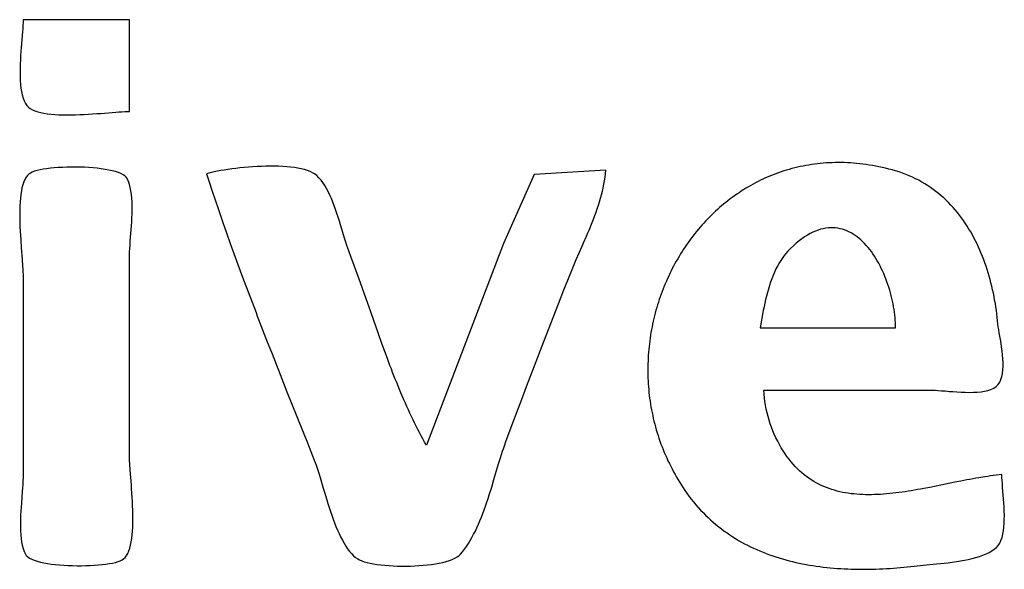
# Model space of a CAD drawing. Header units: inches. Extents: x 0 to 16, y 0 to 10.
# Tile 22 of 37: x 13.9642 to 14.08, y 1.308 to 1.3726. Entities that reach past the tile are written whole.
import ezdxf

# ---------------------------------------------------------------- set-up
doc = ezdxf.new("R2010")
doc.units = ezdxf.units.IN
doc.header["$LTSCALE"] = 0.935
doc.header["$MEASUREMENT"] = 0
doc.layers.get('0').update_dxf_attribs({"linetype": 'CONTINUOUS'})

msp = doc.modelspace()

# ---------------------------------------------------------------- linework, layer by layer
at = {"color": 2, "linetype": 'Continuous'}
for p, q in [((13.96458, 1.37225), (13.96457, 1.3719)), ((13.96459, 1.37256), (13.96458, 1.37225)), ((13.97709, 1.37256), (13.96459, 1.37256)), ((13.97709, 1.36178), (13.97709, 1.37256)), ((13.96451, 1.37112), (13.96436, 1.36931)), ((13.96454, 1.37152), (13.96451, 1.37112)), ((13.96457, 1.3719), (13.96454, 1.37152)), ((13.96433, 1.36883), (13.96429, 1.36834)), ((13.96436, 1.36931), (13.96433, 1.36883)), ((13.96424, 1.36734), (13.96423, 1.36685)), ((13.96426, 1.36784), (13.96424, 1.36734)), ((13.96429, 1.36834), (13.96426, 1.36784)), ((13.96423, 1.36685), (13.96422, 1.36636)), ((13.96422, 1.36636), (13.96423, 1.36588)), ((13.96423, 1.36588), (13.96424, 1.36541)), ((13.96424, 1.36541), (13.96427, 1.36496)), ((13.96427, 1.36496), (13.96432, 1.36452)), ((13.96432, 1.36452), (13.96439, 1.36411)), ((13.96439, 1.36411), (13.96447, 1.36372)), ((13.96447, 1.36372), (13.96458, 1.36336)), ((13.96458, 1.36336), (13.9647, 1.36303)), ((13.9647, 1.36303), (13.96485, 1.36273)), ((13.96485, 1.36273), (13.96503, 1.36247)), ((13.96503, 1.36247), (13.96521, 1.36229)), ((13.96521, 1.36229), (13.96542, 1.36212)), ((13.96542, 1.36212), (13.96568, 1.36198)), ((13.96568, 1.36198), (13.96597, 1.36185)), ((13.96597, 1.36185), (13.9663, 1.36174)), ((13.9663, 1.36174), (13.96665, 1.36165)), ((13.96665, 1.36165), (13.96703, 1.36157)), ((13.96703, 1.36157), (13.96744, 1.36151)), ((13.96744, 1.36151), (13.96787, 1.36146)), ((13.97275, 1.36149), (13.97324, 1.36153)), ((13.97324, 1.36153), (13.97372, 1.36156)), ((13.97372, 1.36156), (13.97547, 1.3617)), ((13.97547, 1.3617), (13.97585, 1.36173)), ((13.97585, 1.36173), (13.97621, 1.36175)), ((13.97621, 1.36175), (13.97653, 1.36177)), ((13.97653, 1.36177), (13.97683, 1.36178)), ((13.97683, 1.36178), (13.97709, 1.36178)), ((13.96787, 1.36146), (13.96831, 1.36142)), ((13.96831, 1.36142), (13.96878, 1.3614)), ((13.96878, 1.3614), (13.96925, 1.36138)), ((13.96925, 1.36138), (13.96974, 1.36138)), ((13.96974, 1.36138), (13.97024, 1.36138)), ((13.97024, 1.36138), (13.97074, 1.36139)), ((13.97074, 1.36139), (13.97125, 1.36141)), ((13.97125, 1.36141), (13.97175, 1.36143)), ((13.97175, 1.36143), (13.97225, 1.36146)), ((13.97225, 1.36146), (13.97275, 1.36149)), ((14.05901, 1.35573), (14.05866, 1.3557)), ((14.05936, 1.35575), (14.05901, 1.35573)), ((14.05971, 1.35576), (14.05936, 1.35575)), ((14.06007, 1.35577), (14.05971, 1.35576)), ((14.06042, 1.35578), (14.06007, 1.35577)), ((14.06078, 1.35577), (14.06042, 1.35578)), ((14.06114, 1.35577), (14.06078, 1.35577)), ((14.0615, 1.35575), (14.06114, 1.35577)), ((14.06186, 1.35573), (14.0615, 1.35575)), ((14.06223, 1.35571), (14.06186, 1.35573)), ((13.96566, 1.35466), (13.96545, 1.35455)), ((13.96593, 1.35475), (13.96566, 1.35466)), ((13.96623, 1.35484), (13.96593, 1.35475)), ((13.96657, 1.35492), (13.96623, 1.35484)), ((13.96695, 1.35499), (13.96657, 1.35492)), ((13.96735, 1.35505), (13.96695, 1.35499)), ((13.96779, 1.3551), (13.96735, 1.35505)), ((13.96824, 1.35515), (13.96779, 1.3551)), ((13.96872, 1.35519), (13.96824, 1.35515)), ((13.96921, 1.35521), (13.96872, 1.35519)), ((13.96972, 1.35523), (13.96921, 1.35521)), ((13.97023, 1.35524), (13.96972, 1.35523)), ((13.97075, 1.35524), (13.97023, 1.35524)), ((13.97127, 1.35524), (13.97075, 1.35524)), ((13.97179, 1.35522), (13.97127, 1.35524)), ((13.9723, 1.35519), (13.97179, 1.35522)), ((13.97281, 1.35515), (13.9723, 1.35519)), ((13.9733, 1.35511), (13.97281, 1.35515)), ((13.97377, 1.35505), (13.9733, 1.35511)), ((13.97423, 1.35498), (13.97377, 1.35505)), ((13.97466, 1.3549), (13.97423, 1.35498)), ((13.97506, 1.35481), (13.97466, 1.3549)), ((13.97544, 1.35471), (13.97506, 1.35481)), ((13.97578, 1.3546), (13.97544, 1.35471)), ((13.97608, 1.35448), (13.97578, 1.3546)), ((13.98672, 1.35461), (13.98641, 1.35453)), ((13.98706, 1.35468), (13.98672, 1.35461)), ((13.98743, 1.35476), (13.98706, 1.35468)), ((13.98782, 1.35483), (13.98743, 1.35476)), ((13.98823, 1.3549), (13.98782, 1.35483)), ((13.98867, 1.35497), (13.98823, 1.3549)), ((13.98912, 1.35503), (13.98867, 1.35497)), ((13.98959, 1.35509), (13.98912, 1.35503)), ((13.99007, 1.35514), (13.98959, 1.35509)), ((13.99056, 1.35519), (13.99007, 1.35514)), ((13.99107, 1.35524), (13.99056, 1.35519)), ((13.99157, 1.35528), (13.99107, 1.35524)), ((13.99209, 1.35531), (13.99157, 1.35528)), ((13.9926, 1.35533), (13.99209, 1.35531)), ((13.99311, 1.35535), (13.9926, 1.35533)), ((13.99362, 1.35535), (13.99311, 1.35535)), ((13.99413, 1.35535), (13.99362, 1.35535)), ((13.99462, 1.35534), (13.99413, 1.35535)), ((13.99511, 1.35532), (13.99462, 1.35534)), ((13.99558, 1.35529), (13.99511, 1.35532)), ((13.99604, 1.35525), (13.99558, 1.35529)), ((13.99648, 1.35519), (13.99604, 1.35525)), ((13.99689, 1.35513), (13.99648, 1.35519)), ((13.99729, 1.35505), (13.99689, 1.35513)), ((13.99766, 1.35496), (13.99729, 1.35505)), ((13.99801, 1.35485), (13.99766, 1.35496)), ((13.99832, 1.35473), (13.99801, 1.35485)), ((13.99861, 1.35459), (13.99832, 1.35473)), ((13.99885, 1.35444), (13.99861, 1.35459)), ((14.03312, 1.35489), (14.02468, 1.35438)), ((14.03308, 1.35447), (14.03312, 1.35489)), ((14.0534, 1.35458), (14.05309, 1.35446)), ((14.05371, 1.35468), (14.0534, 1.35458)), ((14.05403, 1.35479), (14.05371, 1.35468)), ((14.05434, 1.35489), (14.05403, 1.35479)), ((14.05466, 1.35498), (14.05434, 1.35489)), ((14.05498, 1.35507), (14.05466, 1.35498)), ((14.05531, 1.35515), (14.05498, 1.35507)), ((14.05563, 1.35523), (14.05531, 1.35515)), ((14.05596, 1.3553), (14.05563, 1.35523)), ((14.05629, 1.35537), (14.05596, 1.3553)), ((14.05662, 1.35543), (14.05629, 1.35537)), ((14.05696, 1.35549), (14.05662, 1.35543)), ((14.0573, 1.35554), (14.05696, 1.35549)), ((14.05763, 1.35559), (14.0573, 1.35554)), ((14.05798, 1.35563), (14.05763, 1.35559)), ((14.05832, 1.35567), (14.05798, 1.35563)), ((14.05866, 1.3557), (14.05832, 1.35567)), ((14.06259, 1.35567), (14.06223, 1.35571)), ((14.06296, 1.35564), (14.06259, 1.35567)), ((14.06333, 1.35559), (14.06296, 1.35564)), ((14.06371, 1.35554), (14.06333, 1.35559)), ((14.06408, 1.35549), (14.06371, 1.35554)), ((14.06446, 1.35543), (14.06408, 1.35549)), ((14.06483, 1.35536), (14.06446, 1.35543)), ((14.06521, 1.35528), (14.06483, 1.35536)), ((14.06559, 1.3552), (14.06521, 1.35528)), ((14.06598, 1.35511), (14.06559, 1.3552)), ((14.06636, 1.35502), (14.06598, 1.35511)), ((14.06675, 1.35492), (14.06636, 1.35502)), ((14.06717, 1.3548), (14.06675, 1.35492)), ((14.06758, 1.35467), (14.06717, 1.3548)), ((14.06799, 1.35453), (14.06758, 1.35467)), ((13.96465, 1.3535), (13.96455, 1.35318)), ((13.96478, 1.35379), (13.96465, 1.3535)), ((13.96493, 1.35405), (13.96478, 1.35379)), ((13.96509, 1.35427), (13.96493, 1.35405)), ((13.96528, 1.35444), (13.96509, 1.35427)), ((13.96545, 1.35455), (13.96528, 1.35444)), ((13.97634, 1.35435), (13.97608, 1.35448)), ((13.97655, 1.35421), (13.97634, 1.35435)), ((13.97671, 1.35405), (13.97655, 1.35421)), ((13.97683, 1.35389), (13.97671, 1.35405)), ((13.97697, 1.35356), (13.97683, 1.35389)), ((13.97709, 1.35321), (13.97697, 1.35356)), ((13.98641, 1.35453), (13.98614, 1.35446)), ((13.98614, 1.35446), (13.98641, 1.35364)), ((13.98641, 1.35364), (13.98681, 1.35241)), ((13.99912, 1.35424), (13.99885, 1.35444)), ((13.99937, 1.354), (13.99912, 1.35424)), ((13.99961, 1.35372), (13.99937, 1.354)), ((13.99984, 1.35342), (13.99961, 1.35372)), ((14.00006, 1.35309), (13.99984, 1.35342)), ((14.02468, 1.35438), (14.02105, 1.34627)), ((14.03288, 1.35323), (14.03296, 1.35364)), ((14.03296, 1.35364), (14.03303, 1.35406)), ((14.03303, 1.35406), (14.03308, 1.35447)), ((14.05071, 1.3534), (14.05042, 1.35325)), ((14.051, 1.35355), (14.05071, 1.3534)), ((14.05129, 1.35369), (14.051, 1.35355)), ((14.05158, 1.35383), (14.05129, 1.35369)), ((14.05188, 1.35397), (14.05158, 1.35383)), ((14.05218, 1.3541), (14.05188, 1.35397)), ((14.05248, 1.35422), (14.05218, 1.3541)), ((14.05279, 1.35435), (14.05248, 1.35422)), ((14.05309, 1.35446), (14.05279, 1.35435)), ((14.06839, 1.35438), (14.06799, 1.35453)), ((14.06878, 1.35422), (14.06839, 1.35438)), ((14.06916, 1.35405), (14.06878, 1.35422)), ((14.06953, 1.35387), (14.06916, 1.35405)), ((14.06989, 1.35369), (14.06953, 1.35387)), ((14.07025, 1.35349), (14.06989, 1.35369)), ((14.0706, 1.35328), (14.07025, 1.35349)), ((13.96438, 1.35244), (13.96431, 1.35203)), ((13.96445, 1.35282), (13.96438, 1.35244)), ((13.96455, 1.35318), (13.96445, 1.35282)), ((13.97718, 1.35283), (13.97709, 1.35321)), ((13.97726, 1.35244), (13.97718, 1.35283)), ((13.97732, 1.35203), (13.97726, 1.35244)), ((13.98681, 1.35241), (13.98751, 1.35037)), ((14.00027, 1.35274), (14.00006, 1.35309)), ((14.00047, 1.35236), (14.00027, 1.35274)), ((14.00065, 1.35196), (14.00047, 1.35236)), ((14.0326, 1.35199), (14.0327, 1.3524)), ((14.0327, 1.3524), (14.0328, 1.35281)), ((14.0328, 1.35281), (14.03288, 1.35323)), ((14.04876, 1.35224), (14.0485, 1.35206)), ((14.04903, 1.35242), (14.04876, 1.35224)), ((14.04931, 1.3526), (14.04903, 1.35242)), ((14.04958, 1.35276), (14.04931, 1.3526)), ((14.04986, 1.35293), (14.04958, 1.35276)), ((14.05014, 1.35309), (14.04986, 1.35293)), ((14.05042, 1.35325), (14.05014, 1.35309)), ((14.07094, 1.35307), (14.0706, 1.35328)), ((14.07127, 1.35285), (14.07094, 1.35307)), ((14.0716, 1.35262), (14.07127, 1.35285)), ((14.07192, 1.35238), (14.0716, 1.35262)), ((14.07223, 1.35213), (14.07192, 1.35238)), ((13.96423, 1.35116), (13.9642, 1.35069)), ((13.96426, 1.3516), (13.96423, 1.35116)), ((13.96431, 1.35203), (13.96426, 1.3516)), ((13.97736, 1.3516), (13.97732, 1.35203)), ((13.97739, 1.35116), (13.97736, 1.3516)), ((13.9774, 1.3507), (13.97739, 1.35116)), ((14.00084, 1.35155), (14.00065, 1.35196)), ((14.00101, 1.35113), (14.00084, 1.35155)), ((14.00117, 1.3507), (14.00101, 1.35113)), ((14.03223, 1.35076), (14.03236, 1.35117)), ((14.03236, 1.35117), (14.03248, 1.35158)), ((14.03248, 1.35158), (14.0326, 1.35199)), ((14.0472, 1.3511), (14.04695, 1.3509)), ((14.04745, 1.3513), (14.0472, 1.3511)), ((14.04771, 1.3515), (14.04745, 1.3513)), ((14.04797, 1.35169), (14.04771, 1.3515)), ((14.04823, 1.35188), (14.04797, 1.35169)), ((14.0485, 1.35206), (14.04823, 1.35188)), ((14.07253, 1.35188), (14.07223, 1.35213)), ((14.07283, 1.35162), (14.07253, 1.35188)), ((14.07311, 1.35135), (14.07283, 1.35162)), ((14.07339, 1.35107), (14.07311, 1.35135)), ((13.96419, 1.35021), (13.96418, 1.34973)), ((13.9642, 1.35069), (13.96419, 1.35021)), ((13.97741, 1.35024), (13.9774, 1.3507)), ((13.9774, 1.34977), (13.97741, 1.35024)), ((13.98751, 1.35037), (13.98808, 1.34873)), ((14.00133, 1.35025), (14.00117, 1.3507)), ((14.00148, 1.34981), (14.00133, 1.35025)), ((14.0318, 1.34954), (14.03195, 1.34995)), ((14.03195, 1.34995), (14.03209, 1.35035)), ((14.03209, 1.35035), (14.03223, 1.35076)), ((14.04598, 1.35005), (14.04575, 1.34982)), ((14.04622, 1.35026), (14.04598, 1.35005)), ((14.04646, 1.35048), (14.04622, 1.35026)), ((14.0467, 1.35069), (14.04646, 1.35048)), ((14.04695, 1.3509), (14.0467, 1.35069)), ((14.07367, 1.35079), (14.07339, 1.35107)), ((14.07393, 1.3505), (14.07367, 1.35079)), ((14.07419, 1.35021), (14.07393, 1.3505)), ((14.07444, 1.3499), (14.07419, 1.35021)), ((13.96418, 1.34973), (13.96419, 1.34923)), ((13.96419, 1.34923), (13.9642, 1.34873)), ((13.97733, 1.34836), (13.97736, 1.34883)), ((13.97736, 1.34883), (13.97738, 1.3493)), ((13.97738, 1.3493), (13.9774, 1.34977)), ((14.00163, 1.34936), (14.00148, 1.34981)), ((14.00177, 1.34891), (14.00163, 1.34936)), ((14.0019, 1.34847), (14.00177, 1.34891)), ((14.03149, 1.34873), (14.03165, 1.34914)), ((14.03165, 1.34914), (14.0318, 1.34954)), ((14.04484, 1.34891), (14.04462, 1.34867)), ((14.04506, 1.34914), (14.04484, 1.34891)), ((14.04529, 1.34937), (14.04506, 1.34914)), ((14.04551, 1.3496), (14.04529, 1.34937)), ((14.04575, 1.34982), (14.04551, 1.3496)), ((14.07468, 1.3496), (14.07444, 1.3499)), ((14.07492, 1.34928), (14.07468, 1.3496)), ((14.07515, 1.34896), (14.07492, 1.34928)), ((14.07537, 1.34864), (14.07515, 1.34896)), ((13.9642, 1.34873), (13.96421, 1.34822)), ((13.96421, 1.34822), (13.96424, 1.34771)), ((13.96424, 1.34771), (13.96426, 1.34721)), ((13.97726, 1.34743), (13.97733, 1.34836)), ((13.98808, 1.34873), (13.98851, 1.34751)), ((14.0024, 1.34679), (14.0019, 1.34847)), ((14.031, 1.34753), (14.03117, 1.34793)), ((14.03117, 1.34793), (14.03133, 1.34833)), ((14.03133, 1.34833), (14.03149, 1.34873)), ((14.04377, 1.34769), (14.04357, 1.34744)), ((14.04398, 1.34794), (14.04377, 1.34769)), ((14.04419, 1.34818), (14.04398, 1.34794)), ((14.0444, 1.34843), (14.04419, 1.34818)), ((14.04462, 1.34867), (14.0444, 1.34843)), ((14.05775, 1.34773), (14.05744, 1.34759)), ((14.05806, 1.34784), (14.05775, 1.34773)), ((14.05836, 1.34794), (14.05806, 1.34784)), ((14.05866, 1.34801), (14.05836, 1.34794)), ((14.05896, 1.34806), (14.05866, 1.34801)), ((14.05925, 1.3481), (14.05896, 1.34806)), ((14.05954, 1.34812), (14.05925, 1.3481)), ((14.05982, 1.34812), (14.05954, 1.34812)), ((14.0601, 1.3481), (14.05982, 1.34812)), ((14.06037, 1.34806), (14.0601, 1.3481)), ((14.06064, 1.34801), (14.06037, 1.34806)), ((14.06091, 1.34794), (14.06064, 1.34801)), ((14.06117, 1.34786), (14.06091, 1.34794)), ((14.06143, 1.34776), (14.06117, 1.34786)), ((14.06168, 1.34765), (14.06143, 1.34776)), ((14.06193, 1.34752), (14.06168, 1.34765)), ((14.07559, 1.3483), (14.07537, 1.34864)), ((14.0758, 1.34797), (14.07559, 1.3483)), ((14.076, 1.34763), (14.0758, 1.34797)), ((14.0762, 1.34728), (14.076, 1.34763)), ((13.96426, 1.34721), (13.9643, 1.34671)), ((13.9643, 1.34671), (13.96436, 1.34575)), ((13.97716, 1.3461), (13.97719, 1.34653)), ((13.97719, 1.34653), (13.97726, 1.34743)), ((13.98851, 1.34751), (13.98894, 1.34628)), ((14.00252, 1.34641), (14.0024, 1.34679)), ((14.03049, 1.34633), (14.03083, 1.34713)), ((14.03083, 1.34713), (14.031, 1.34753)), ((14.04298, 1.34666), (14.04279, 1.3464)), ((14.04317, 1.34692), (14.04298, 1.34666)), ((14.04337, 1.34718), (14.04317, 1.34692)), ((14.04357, 1.34744), (14.04337, 1.34718)), ((14.05583, 1.34658), (14.05549, 1.34631)), ((14.05616, 1.34683), (14.05583, 1.34658)), ((14.05648, 1.34705), (14.05616, 1.34683)), ((14.05681, 1.34725), (14.05648, 1.34705)), ((14.05712, 1.34743), (14.05681, 1.34725)), ((14.05744, 1.34759), (14.05712, 1.34743)), ((14.06217, 1.34738), (14.06193, 1.34752)), ((14.06241, 1.34722), (14.06217, 1.34738)), ((14.06264, 1.34705), (14.06241, 1.34722)), ((14.06287, 1.34687), (14.06264, 1.34705)), ((14.06309, 1.34668), (14.06287, 1.34687)), ((14.06331, 1.34648), (14.06309, 1.34668)), ((14.06352, 1.34627), (14.06331, 1.34648)), ((14.07639, 1.34693), (14.0762, 1.34728)), ((14.07657, 1.34658), (14.07639, 1.34693)), ((14.07675, 1.34622), (14.07657, 1.34658)), ((13.96436, 1.34575), (13.96447, 1.34441)), ((13.97711, 1.34528), (13.97713, 1.34568)), ((13.97713, 1.34568), (13.97716, 1.3461)), ((13.98894, 1.34628), (13.99028, 1.34262)), ((14.00264, 1.34605), (14.00252, 1.34641)), ((14.00275, 1.34571), (14.00264, 1.34605)), ((14.00287, 1.3454), (14.00275, 1.34571)), ((14.00317, 1.34461), (14.00287, 1.3454)), ((14.02105, 1.34627), (14.012, 1.32256)), ((14.02963, 1.34437), (14.03031, 1.34594)), ((14.03031, 1.34594), (14.03049, 1.34633)), ((14.04206, 1.34532), (14.04189, 1.34504)), ((14.04224, 1.34559), (14.04206, 1.34532)), ((14.04242, 1.34586), (14.04224, 1.34559)), ((14.0426, 1.34613), (14.04242, 1.34586)), ((14.04279, 1.3464), (14.0426, 1.34613)), ((14.05452, 1.34538), (14.05424, 1.34506)), ((14.05482, 1.34569), (14.05452, 1.34538)), ((14.05516, 1.34601), (14.05482, 1.34569)), ((14.05549, 1.34631), (14.05516, 1.34601)), ((14.06373, 1.34604), (14.06352, 1.34627)), ((14.06393, 1.34581), (14.06373, 1.34604)), ((14.06413, 1.34556), (14.06393, 1.34581)), ((14.06432, 1.34531), (14.06413, 1.34556)), ((14.0645, 1.34505), (14.06432, 1.34531)), ((14.07692, 1.34585), (14.07675, 1.34622)), ((14.07708, 1.34548), (14.07692, 1.34585)), ((14.07724, 1.34511), (14.07708, 1.34548)), ((13.96447, 1.34441), (13.96453, 1.34362)), ((13.97709, 1.3449), (13.97711, 1.34528)), ((13.97709, 1.34454), (13.97709, 1.3449)), ((13.97709, 1.32126), (13.97709, 1.34454)), ((14.00347, 1.34382), (14.00317, 1.34461)), ((14.0293, 1.34359), (14.02963, 1.34437)), ((14.04139, 1.34419), (14.04123, 1.34391)), ((14.04155, 1.34448), (14.04139, 1.34419)), ((14.04172, 1.34476), (14.04155, 1.34448)), ((14.04189, 1.34504), (14.04172, 1.34476)), ((14.05374, 1.34438), (14.05352, 1.34403)), ((14.05398, 1.34473), (14.05374, 1.34438)), ((14.05424, 1.34506), (14.05398, 1.34473)), ((14.06468, 1.34478), (14.0645, 1.34505)), ((14.06486, 1.34451), (14.06468, 1.34478)), ((14.06502, 1.34423), (14.06486, 1.34451)), ((14.06519, 1.34394), (14.06502, 1.34423)), ((14.07739, 1.34474), (14.07724, 1.34511)), ((14.07754, 1.34436), (14.07739, 1.34474)), ((14.07768, 1.34398), (14.07754, 1.34436)), ((13.96453, 1.34362), (13.96455, 1.34326)), ((13.96455, 1.34326), (13.96457, 1.34294)), ((14.00376, 1.34301), (14.00347, 1.34382)), ((14.00406, 1.34221), (14.00376, 1.34301)), ((14.02898, 1.34282), (14.02914, 1.3432)), ((14.02914, 1.3432), (14.0293, 1.34359)), ((14.04077, 1.34304), (14.04063, 1.34274)), ((14.04092, 1.34333), (14.04077, 1.34304)), ((14.04107, 1.34362), (14.04092, 1.34333)), ((14.04123, 1.34391), (14.04107, 1.34362)), ((14.05311, 1.34329), (14.05293, 1.34291)), ((14.05331, 1.34367), (14.05311, 1.34329)), ((14.05352, 1.34403), (14.05331, 1.34367)), ((14.06534, 1.34364), (14.06519, 1.34394)), ((14.06549, 1.34334), (14.06534, 1.34364)), ((14.06564, 1.34304), (14.06549, 1.34334)), ((14.06578, 1.34273), (14.06564, 1.34304)), ((14.07781, 1.34359), (14.07768, 1.34398)), ((14.07794, 1.34321), (14.07781, 1.34359)), ((14.07806, 1.34282), (14.07794, 1.34321)), ((13.96457, 1.34294), (13.96458, 1.34264)), ((13.96458, 1.34264), (13.96459, 1.34239)), ((13.96459, 1.34239), (13.96459, 1.31911)), ((13.99028, 1.34262), (13.99059, 1.34181)), ((14.00449, 1.34099), (14.00406, 1.34221)), ((14.02818, 1.34081), (14.02898, 1.34282)), ((14.04022, 1.34184), (14.04009, 1.34154)), ((14.04035, 1.34215), (14.04022, 1.34184)), ((14.04049, 1.34244), (14.04035, 1.34215)), ((14.04063, 1.34274), (14.04049, 1.34244)), ((14.05261, 1.34213), (14.05247, 1.34173)), ((14.05277, 1.34252), (14.05261, 1.34213)), ((14.05293, 1.34291), (14.05277, 1.34252)), ((14.06591, 1.34241), (14.06578, 1.34273)), ((14.06604, 1.3421), (14.06591, 1.34241)), ((14.06616, 1.34178), (14.06604, 1.3421)), ((14.07817, 1.34243), (14.07806, 1.34282)), ((14.07828, 1.34203), (14.07817, 1.34243)), ((14.07839, 1.34163), (14.07828, 1.34203)), ((13.99059, 1.34181), (13.99104, 1.34059)), ((14.0055, 1.33812), (14.00449, 1.34099)), ((14.02755, 1.33919), (14.02818, 1.34081)), ((14.03984, 1.34093), (14.03972, 1.34062)), ((14.03996, 1.34124), (14.03984, 1.34093)), ((14.04009, 1.34154), (14.03996, 1.34124)), ((14.05221, 1.34091), (14.0521, 1.3405)), ((14.05233, 1.34132), (14.05221, 1.34091)), ((14.05247, 1.34173), (14.05233, 1.34132)), ((14.06627, 1.34146), (14.06616, 1.34178)), ((14.06638, 1.34113), (14.06627, 1.34146)), ((14.06648, 1.3408), (14.06638, 1.34113)), ((14.06657, 1.34048), (14.06648, 1.3408)), ((14.07849, 1.34124), (14.07839, 1.34163)), ((14.07858, 1.34084), (14.07849, 1.34124)), ((14.07867, 1.34043), (14.07858, 1.34084)), ((13.99104, 1.34059), (13.99197, 1.33815)), ((14.03939, 1.33969), (14.03928, 1.33937)), ((14.03949, 1.34), (14.03939, 1.33969)), ((14.0396, 1.34031), (14.03949, 1.34)), ((14.03972, 1.34062), (14.0396, 1.34031)), ((14.05189, 1.33967), (14.05179, 1.33925)), ((14.05199, 1.34009), (14.05189, 1.33967)), ((14.0521, 1.3405), (14.05199, 1.34009)), ((14.06666, 1.34015), (14.06657, 1.34048)), ((14.06674, 1.33982), (14.06666, 1.34015)), ((14.06682, 1.3395), (14.06674, 1.33982)), ((14.07875, 1.34003), (14.07867, 1.34043)), ((14.07882, 1.33963), (14.07875, 1.34003)), ((14.0789, 1.33922), (14.07882, 1.33963)), ((14.02581, 1.33475), (14.02755, 1.33919)), ((14.039, 1.33842), (14.03891, 1.3381)), ((14.03909, 1.33874), (14.039, 1.33842)), ((14.03918, 1.33906), (14.03909, 1.33874)), ((14.03928, 1.33937), (14.03918, 1.33906)), ((14.05162, 1.33841), (14.05123, 1.33635)), ((14.05171, 1.33883), (14.05162, 1.33841)), ((14.05179, 1.33925), (14.05171, 1.33883)), ((14.06688, 1.33917), (14.06682, 1.3395)), ((14.06694, 1.33884), (14.06688, 1.33917)), ((14.067, 1.33852), (14.06694, 1.33884)), ((14.06704, 1.3382), (14.067, 1.33852)), ((14.07896, 1.33882), (14.0789, 1.33922)), ((14.07902, 1.33841), (14.07896, 1.33882)), ((14.07908, 1.338), (14.07902, 1.33841)), ((13.99197, 1.33815), (13.99212, 1.33775)), ((13.99212, 1.33775), (13.99228, 1.33734)), ((13.99228, 1.33734), (13.99322, 1.33491)), ((14.00637, 1.33564), (14.0055, 1.33812)), ((14.03875, 1.33746), (14.03867, 1.33713)), ((14.03883, 1.33778), (14.03875, 1.33746)), ((14.03891, 1.3381), (14.03883, 1.33778)), ((14.06708, 1.33788), (14.06704, 1.3382)), ((14.06712, 1.33757), (14.06708, 1.33788)), ((14.06714, 1.33726), (14.06712, 1.33757)), ((14.06716, 1.33695), (14.06714, 1.33726)), ((14.07913, 1.3376), (14.07908, 1.338)), ((14.07917, 1.33719), (14.07913, 1.3376)), ((14.03847, 1.33615), (14.03841, 1.33582)), ((14.03853, 1.33648), (14.03847, 1.33615)), ((14.0386, 1.33681), (14.03853, 1.33648)), ((14.03867, 1.33713), (14.0386, 1.33681)), ((14.05123, 1.33635), (14.06718, 1.33635)), ((14.06717, 1.33665), (14.06716, 1.33695)), ((14.06718, 1.33635), (14.06717, 1.33665)), ((14.07921, 1.33678), (14.07917, 1.33719)), ((14.07925, 1.33649), (14.07921, 1.33678)), ((14.0793, 1.33615), (14.07925, 1.33649)), ((14.07936, 1.33579), (14.0793, 1.33615)), ((13.99322, 1.33491), (13.99385, 1.3333)), ((14.00681, 1.33441), (14.00637, 1.33564)), ((14.03831, 1.33516), (14.03826, 1.33483)), ((14.03836, 1.33549), (14.03831, 1.33516)), ((14.03841, 1.33582), (14.03836, 1.33549)), ((14.07949, 1.33498), (14.07936, 1.33579)), ((14.07957, 1.33455), (14.07949, 1.33498)), ((14.00711, 1.33359), (14.00681, 1.33441)), ((14.02471, 1.33191), (14.02581, 1.33475)), ((14.03815, 1.33383), (14.03812, 1.3335)), ((14.03818, 1.33417), (14.03815, 1.33383)), ((14.03822, 1.3345), (14.03818, 1.33417)), ((14.03826, 1.33483), (14.03822, 1.3345)), ((14.07964, 1.3341), (14.07957, 1.33455)), ((14.0797, 1.33364), (14.07964, 1.3341)), ((13.99385, 1.3333), (13.99481, 1.33088)), ((14.00741, 1.33277), (14.00711, 1.33359)), ((14.00772, 1.33195), (14.00741, 1.33277)), ((14.03807, 1.33283), (14.03806, 1.33249)), ((14.03809, 1.33316), (14.03807, 1.33283)), ((14.03812, 1.3335), (14.03809, 1.33316)), ((14.07975, 1.33319), (14.0797, 1.33364)), ((14.07979, 1.33273), (14.07975, 1.33319)), ((14.07981, 1.33228), (14.07979, 1.33273)), ((14.00788, 1.33154), (14.00772, 1.33195)), ((14.00803, 1.33113), (14.00788, 1.33154)), ((14.02378, 1.32948), (14.02471, 1.33191)), ((14.03804, 1.33182), (14.03803, 1.33148)), ((14.03803, 1.33148), (14.03804, 1.33114)), ((14.03805, 1.33215), (14.03804, 1.33182)), ((14.03806, 1.33249), (14.03805, 1.33215)), ((14.07975, 1.33101), (14.0798, 1.33141)), ((14.0798, 1.33141), (14.07982, 1.33184)), ((14.07982, 1.33184), (14.07981, 1.33228)), ((13.99481, 1.33088), (13.9956, 1.32886)), ((14.00835, 1.33032), (14.00803, 1.33113)), ((14.00852, 1.32992), (14.00835, 1.33032)), ((14.03804, 1.33114), (14.03804, 1.3308)), ((14.03804, 1.3308), (14.03805, 1.33046)), ((14.03805, 1.33046), (14.03807, 1.33012)), ((14.07941, 1.32997), (14.07956, 1.33028)), ((14.07956, 1.33028), (14.07967, 1.33063)), ((14.07967, 1.33063), (14.07975, 1.33101)), ((14.00884, 1.32911), (14.00852, 1.32992)), ((14.00901, 1.32871), (14.00884, 1.32911)), ((14.02317, 1.32786), (14.02378, 1.32948)), ((14.03807, 1.33012), (14.03809, 1.32978)), ((14.03809, 1.32978), (14.03811, 1.32945)), ((14.03811, 1.32945), (14.03814, 1.32911)), ((14.03814, 1.32911), (14.03817, 1.32877)), ((14.07803, 1.32901), (14.07839, 1.32913)), ((14.07839, 1.32913), (14.07871, 1.32928)), ((14.07871, 1.32928), (14.07899, 1.32947)), ((14.07899, 1.32947), (14.07922, 1.32969)), ((14.07922, 1.32969), (14.07941, 1.32997)), ((13.9956, 1.32886), (13.99801, 1.32284)), ((14.00935, 1.32792), (14.00901, 1.32871)), ((14.03817, 1.32877), (14.03821, 1.32843)), ((14.03821, 1.32843), (14.03825, 1.32809)), ((14.03825, 1.32809), (14.0383, 1.32775)), ((14.05166, 1.32902), (14.07149, 1.32902)), ((14.0517, 1.32858), (14.05166, 1.32902)), ((14.05175, 1.32814), (14.0517, 1.32858)), ((14.05181, 1.32769), (14.05175, 1.32814)), ((14.07149, 1.32902), (14.07182, 1.32902)), ((14.07182, 1.32902), (14.07218, 1.329)), ((14.07218, 1.329), (14.07258, 1.32897)), ((14.07258, 1.32897), (14.07301, 1.32894)), ((14.07301, 1.32894), (14.07346, 1.3289)), ((14.07346, 1.3289), (14.07392, 1.32887)), ((14.07392, 1.32887), (14.07439, 1.32884)), ((14.07439, 1.32884), (14.07488, 1.32881)), ((14.07488, 1.32881), (14.07536, 1.32879)), ((14.07536, 1.32879), (14.07584, 1.32878)), ((14.07584, 1.32878), (14.07632, 1.32879)), ((14.07632, 1.32879), (14.07678, 1.32881)), ((14.07678, 1.32881), (14.07722, 1.32886)), ((14.07722, 1.32886), (14.07764, 1.32892)), ((14.07764, 1.32892), (14.07803, 1.32901)), ((14.00953, 1.32752), (14.00935, 1.32792)), ((14.0097, 1.32713), (14.00953, 1.32752)), ((14.00988, 1.32674), (14.0097, 1.32713)), ((14.0221, 1.32502), (14.02317, 1.32786)), ((14.0383, 1.32775), (14.03835, 1.32741)), ((14.03835, 1.32741), (14.03841, 1.32707)), ((14.03841, 1.32707), (14.03847, 1.32673)), ((14.05188, 1.32726), (14.05181, 1.32769)), ((14.05197, 1.32682), (14.05188, 1.32726)), ((14.05206, 1.32638), (14.05197, 1.32682)), ((14.01006, 1.32635), (14.00988, 1.32674)), ((14.01024, 1.32596), (14.01006, 1.32635)), ((14.01043, 1.32557), (14.01024, 1.32596)), ((14.03847, 1.32673), (14.03854, 1.3264)), ((14.03854, 1.3264), (14.03861, 1.32606)), ((14.03861, 1.32606), (14.03868, 1.32572)), ((14.03868, 1.32572), (14.03876, 1.32539)), ((14.05217, 1.32595), (14.05206, 1.32638)), ((14.05229, 1.32552), (14.05217, 1.32595)), ((14.01061, 1.32519), (14.01043, 1.32557)), ((14.0108, 1.3248), (14.01061, 1.32519)), ((14.011, 1.32442), (14.0108, 1.3248)), ((14.02135, 1.32299), (14.0221, 1.32502)), ((14.03876, 1.32539), (14.03885, 1.32505)), ((14.03885, 1.32505), (14.03894, 1.32471)), ((14.03894, 1.32471), (14.03903, 1.32438)), ((14.05242, 1.3251), (14.05229, 1.32552)), ((14.05257, 1.32468), (14.05242, 1.3251)), ((14.05273, 1.32426), (14.05257, 1.32468)), ((14.01119, 1.32405), (14.011, 1.32442)), ((14.01139, 1.32367), (14.01119, 1.32405)), ((14.01159, 1.3233), (14.01139, 1.32367)), ((14.03903, 1.32438), (14.03913, 1.32404)), ((14.03913, 1.32404), (14.03924, 1.32371)), ((14.03924, 1.32371), (14.03935, 1.32338)), ((14.03935, 1.32338), (14.03946, 1.32305)), ((14.05291, 1.32385), (14.05273, 1.32426)), ((14.05311, 1.32343), (14.05291, 1.32385)), ((14.05331, 1.32303), (14.05311, 1.32343)), ((13.99801, 1.32284), (13.99881, 1.32083)), ((14.01179, 1.32293), (14.01159, 1.3233)), ((14.012, 1.32256), (14.01179, 1.32293)), ((14.02097, 1.32189), (14.02109, 1.32227)), ((14.02109, 1.32227), (14.02122, 1.32263)), ((14.02122, 1.32263), (14.02135, 1.32299)), ((14.03946, 1.32305), (14.03958, 1.32271)), ((14.03958, 1.32271), (14.03971, 1.32238)), ((14.03971, 1.32238), (14.03984, 1.32205)), ((14.05352, 1.32264), (14.05331, 1.32303)), ((14.05373, 1.32227), (14.05352, 1.32264)), ((14.05395, 1.32191), (14.05373, 1.32227)), ((13.97709, 1.32101), (13.97709, 1.32126)), ((13.9771, 1.32072), (13.97709, 1.32101)), ((14.02046, 1.32027), (14.02071, 1.32109)), ((14.02071, 1.32109), (14.02084, 1.32149)), ((14.02084, 1.32149), (14.02097, 1.32189)), ((14.03984, 1.32205), (14.03997, 1.32173)), ((14.03997, 1.32173), (14.04011, 1.3214)), ((14.04011, 1.3214), (14.04026, 1.32107)), ((14.04026, 1.32107), (14.04041, 1.32075)), ((14.05417, 1.32157), (14.05395, 1.32191)), ((14.0544, 1.32124), (14.05417, 1.32157)), ((14.05464, 1.32093), (14.0544, 1.32124)), ((13.97712, 1.32039), (13.9771, 1.32072)), ((13.97717, 1.31965), (13.97712, 1.32039)), ((13.99881, 1.32083), (13.99892, 1.32054)), ((13.99892, 1.32054), (13.99903, 1.32023)), ((13.99903, 1.32023), (13.99915, 1.31989)), ((13.99915, 1.31989), (13.99926, 1.31953)), ((14.01994, 1.31854), (14.02046, 1.32027)), ((14.04041, 1.32075), (14.04057, 1.32042)), ((14.04057, 1.32042), (14.04073, 1.3201)), ((14.04073, 1.3201), (14.04089, 1.31978)), ((14.05488, 1.32063), (14.05464, 1.32093)), ((14.05513, 1.32034), (14.05488, 1.32063)), ((14.05538, 1.32006), (14.05513, 1.32034)), ((14.05563, 1.3198), (14.05538, 1.32006)), ((13.96458, 1.31875), (13.96457, 1.31837)), ((13.96459, 1.31911), (13.96458, 1.31875)), ((13.97731, 1.3179), (13.97717, 1.31965)), ((13.99926, 1.31953), (13.99938, 1.31916)), ((13.99938, 1.31916), (13.9995, 1.31877)), ((13.9995, 1.31877), (13.99988, 1.31751)), ((14.04089, 1.31978), (14.04106, 1.31946)), ((14.04106, 1.31946), (14.04124, 1.31914)), ((14.04124, 1.31914), (14.04142, 1.31882)), ((14.04142, 1.31882), (14.04161, 1.31851)), ((14.05589, 1.31955), (14.05563, 1.3198)), ((14.05616, 1.31932), (14.05589, 1.31955)), ((14.05643, 1.31909), (14.05616, 1.31932)), ((14.0567, 1.31888), (14.05643, 1.31909)), ((14.05698, 1.31868), (14.0567, 1.31888)), ((14.05726, 1.31849), (14.05698, 1.31868)), ((14.07661, 1.31869), (14.07626, 1.31863)), ((14.07696, 1.31875), (14.07661, 1.31869)), ((14.07765, 1.31886), (14.07696, 1.31875)), ((14.078, 1.31891), (14.07765, 1.31886)), ((14.07834, 1.31896), (14.078, 1.31891)), ((14.07868, 1.319), (14.07834, 1.31896)), ((14.07901, 1.31904), (14.07868, 1.319)), ((14.07935, 1.31908), (14.07901, 1.31904)), ((14.07968, 1.31911), (14.07935, 1.31908)), ((14.07968, 1.31878), (14.07968, 1.31911)), ((14.0797, 1.31842), (14.07968, 1.31878)), ((13.96452, 1.31755), (13.96448, 1.31712)), ((13.96454, 1.31797), (13.96452, 1.31755)), ((13.96457, 1.31837), (13.96454, 1.31797)), ((13.97734, 1.31743), (13.97731, 1.3179)), ((14.0194, 1.31675), (14.01968, 1.31765)), ((14.01968, 1.31765), (14.01994, 1.31854)), ((14.04161, 1.31851), (14.0418, 1.31819)), ((14.0418, 1.31819), (14.042, 1.31788)), ((14.042, 1.31788), (14.0422, 1.31757)), ((14.0422, 1.31757), (14.04241, 1.31726)), ((14.05755, 1.31831), (14.05726, 1.31849)), ((14.05784, 1.31815), (14.05755, 1.31831)), ((14.05814, 1.31799), (14.05784, 1.31815)), ((14.05844, 1.31785), (14.05814, 1.31799)), ((14.05874, 1.31771), (14.05844, 1.31785)), ((14.05905, 1.31759), (14.05874, 1.31771)), ((14.05935, 1.31747), (14.05905, 1.31759)), ((14.07121, 1.31762), (14.07048, 1.31748)), ((14.07194, 1.31777), (14.07121, 1.31762)), ((14.07412, 1.31821), (14.07194, 1.31777)), ((14.07484, 1.31835), (14.07412, 1.31821)), ((14.07555, 1.31849), (14.07484, 1.31835)), ((14.07591, 1.31856), (14.07555, 1.31849)), ((14.07626, 1.31863), (14.07591, 1.31856)), ((14.07973, 1.31803), (14.0797, 1.31842)), ((14.07976, 1.31762), (14.07973, 1.31803)), ((14.07983, 1.31672), (14.07976, 1.31762)), ((13.96448, 1.31712), (13.96438, 1.31576)), ((13.97741, 1.31644), (13.97734, 1.31743)), ((13.97743, 1.31594), (13.97741, 1.31644)), ((13.99988, 1.31751), (14.00001, 1.31706)), ((14.00001, 1.31706), (14.00028, 1.31616)), ((14.01925, 1.31631), (14.0194, 1.31675)), ((14.04241, 1.31726), (14.04263, 1.31695)), ((14.04263, 1.31695), (14.04288, 1.3166)), ((14.04288, 1.3166), (14.04314, 1.31625)), ((14.05967, 1.31737), (14.05935, 1.31747)), ((14.05998, 1.31727), (14.05967, 1.31737)), ((14.0603, 1.31718), (14.05998, 1.31727)), ((14.06063, 1.3171), (14.0603, 1.31718)), ((14.06095, 1.31703), (14.06063, 1.3171)), ((14.06128, 1.31697), (14.06095, 1.31703)), ((14.06161, 1.31692), (14.06128, 1.31697)), ((14.06195, 1.31687), (14.06161, 1.31692)), ((14.06228, 1.31684), (14.06195, 1.31687)), ((14.06262, 1.3168), (14.06228, 1.31684)), ((14.06296, 1.31678), (14.06262, 1.3168)), ((14.06331, 1.31676), (14.06296, 1.31678)), ((14.06365, 1.31675), (14.06331, 1.31676)), ((14.064, 1.31675), (14.06365, 1.31675)), ((14.06435, 1.31675), (14.064, 1.31675)), ((14.0647, 1.31676), (14.06435, 1.31675)), ((14.06505, 1.31677), (14.0647, 1.31676)), ((14.06541, 1.31679), (14.06505, 1.31677)), ((14.06576, 1.31682), (14.06541, 1.31679)), ((14.06612, 1.31684), (14.06576, 1.31682)), ((14.06648, 1.31688), (14.06612, 1.31684)), ((14.06684, 1.31692), (14.06648, 1.31688)), ((14.0672, 1.31696), (14.06684, 1.31692)), ((14.06756, 1.317), (14.0672, 1.31696)), ((14.06793, 1.31705), (14.06756, 1.317)), ((14.06829, 1.31711), (14.06793, 1.31705)), ((14.06865, 1.31716), (14.06829, 1.31711)), ((14.06902, 1.31722), (14.06865, 1.31716)), ((14.06975, 1.31735), (14.06902, 1.31722)), ((14.07011, 1.31741), (14.06975, 1.31735)), ((14.07048, 1.31748), (14.07011, 1.31741)), ((14.07986, 1.31626), (14.07983, 1.31672)), ((13.96434, 1.31529), (13.96432, 1.31482)), ((13.96438, 1.31576), (13.96434, 1.31529)), ((13.97746, 1.31543), (13.97743, 1.31594)), ((13.97748, 1.31493), (13.97746, 1.31543)), ((14.00028, 1.31616), (14.00042, 1.31571)), ((14.00042, 1.31571), (14.00057, 1.31525)), ((14.00057, 1.31525), (14.00072, 1.3148)), ((14.0188, 1.31498), (14.01895, 1.31542)), ((14.01895, 1.31542), (14.0191, 1.31586)), ((14.0191, 1.31586), (14.01925, 1.31631)), ((14.04314, 1.31625), (14.04341, 1.31591)), ((14.04341, 1.31591), (14.04369, 1.31558)), ((14.04369, 1.31558), (14.04396, 1.31526)), ((14.04396, 1.31526), (14.04425, 1.31495)), ((14.0799, 1.31578), (14.07986, 1.31626)), ((14.07993, 1.3153), (14.0799, 1.31578)), ((14.07995, 1.31481), (14.07993, 1.3153)), ((13.96429, 1.31435), (13.96427, 1.31388)), ((13.96432, 1.31482), (13.96429, 1.31435)), ((13.97749, 1.31442), (13.97748, 1.31493)), ((13.97749, 1.31393), (13.97749, 1.31442)), ((14.00072, 1.3148), (14.00088, 1.31434)), ((14.00088, 1.31434), (14.00104, 1.31389)), ((14.0183, 1.3137), (14.01847, 1.31412)), ((14.01847, 1.31412), (14.01864, 1.31455)), ((14.01864, 1.31455), (14.0188, 1.31498)), ((14.04425, 1.31495), (14.04454, 1.31465)), ((14.04454, 1.31465), (14.04483, 1.31435)), ((14.04483, 1.31435), (14.04513, 1.31406)), ((14.04513, 1.31406), (14.04543, 1.31378)), ((14.07996, 1.31433), (14.07995, 1.31481)), ((14.07995, 1.31386), (14.07996, 1.31433)), ((13.96427, 1.31388), (13.96427, 1.31341)), ((13.96427, 1.31341), (13.96427, 1.31295)), ((13.96427, 1.31295), (13.96428, 1.3125)), ((13.97744, 1.31249), (13.97747, 1.31296)), ((13.97747, 1.31296), (13.97748, 1.31344)), ((13.97748, 1.31344), (13.97749, 1.31393)), ((14.00104, 1.31389), (14.0012, 1.31345)), ((14.0012, 1.31345), (14.00137, 1.31302)), ((14.00137, 1.31302), (14.00155, 1.3126)), ((14.01776, 1.31248), (14.01794, 1.31288)), ((14.01794, 1.31288), (14.01813, 1.31328)), ((14.01813, 1.31328), (14.0183, 1.3137)), ((14.04543, 1.31378), (14.04574, 1.31351)), ((14.04574, 1.31351), (14.04605, 1.31324)), ((14.04605, 1.31324), (14.04637, 1.31298)), ((14.04637, 1.31298), (14.04669, 1.31274)), ((14.07985, 1.31252), (14.07991, 1.31295)), ((14.07991, 1.31295), (14.07994, 1.3134)), ((14.07994, 1.3134), (14.07995, 1.31386)), ((13.96428, 1.3125), (13.96431, 1.31205)), ((13.96431, 1.31205), (13.96435, 1.31162)), ((13.97736, 1.31162), (13.97741, 1.31205)), ((13.97741, 1.31205), (13.97744, 1.31249)), ((14.00155, 1.3126), (14.00173, 1.31219)), ((14.00173, 1.31219), (14.00192, 1.31179)), ((14.00192, 1.31179), (14.00212, 1.31141)), ((14.01716, 1.31136), (14.01736, 1.31172)), ((14.01736, 1.31172), (14.01756, 1.3121)), ((14.01756, 1.3121), (14.01776, 1.31248)), ((14.04669, 1.31274), (14.04702, 1.31249)), ((14.04702, 1.31249), (14.04735, 1.31226)), ((14.04735, 1.31226), (14.04768, 1.31203)), ((14.04768, 1.31203), (14.04802, 1.31181)), ((14.04802, 1.31181), (14.04836, 1.3116)), ((14.07956, 1.31139), (14.07969, 1.31173)), ((14.07969, 1.31173), (14.07978, 1.31211)), ((14.07978, 1.31211), (14.07985, 1.31252)), ((13.96435, 1.31162), (13.96441, 1.31121)), ((13.96441, 1.31121), (13.96449, 1.31082)), ((13.96449, 1.31082), (13.96458, 1.31044)), ((13.97713, 1.31047), (13.97722, 1.31083)), ((13.97722, 1.31083), (13.9773, 1.31121)), ((13.9773, 1.31121), (13.97736, 1.31162)), ((14.00212, 1.31141), (14.00232, 1.31105)), ((14.00232, 1.31105), (14.00252, 1.31071)), ((14.00252, 1.31071), (14.00274, 1.31039)), ((14.01649, 1.31035), (14.01672, 1.31067)), ((14.01672, 1.31067), (14.01694, 1.31101)), ((14.01694, 1.31101), (14.01716, 1.31136)), ((14.04836, 1.3116), (14.0487, 1.31139)), ((14.0487, 1.31139), (14.04905, 1.31119)), ((14.04905, 1.31119), (14.04941, 1.311)), ((14.04941, 1.311), (14.04976, 1.31082)), ((14.04976, 1.31082), (14.05012, 1.31064)), ((14.05012, 1.31064), (14.05048, 1.31047)), ((14.07877, 1.31035), (14.07902, 1.31057)), ((14.07902, 1.31057), (14.07923, 1.3108)), ((14.07923, 1.3108), (14.07941, 1.31107)), ((14.07941, 1.31107), (14.07956, 1.31139)), ((13.96458, 1.31044), (13.9647, 1.31009)), ((13.9647, 1.31009), (13.96485, 1.30976)), ((13.96485, 1.30976), (13.96496, 1.3096)), ((13.96496, 1.3096), (13.96512, 1.30944)), ((13.96512, 1.30944), (13.96534, 1.3093)), ((13.97658, 1.30938), (13.97675, 1.3096)), ((13.97675, 1.3096), (13.97689, 1.30986)), ((13.97689, 1.30986), (13.97702, 1.31015)), ((13.97702, 1.31015), (13.97713, 1.31047)), ((14.00274, 1.31039), (14.00296, 1.3101)), ((14.00296, 1.3101), (14.00319, 1.30983)), ((14.00319, 1.30983), (14.00343, 1.30959)), ((14.00343, 1.30959), (14.00368, 1.30938)), ((14.01534, 1.30929), (14.01561, 1.30944)), ((14.01561, 1.30944), (14.01583, 1.30959)), ((14.01583, 1.30959), (14.01601, 1.30976)), ((14.01601, 1.30976), (14.01626, 1.31005)), ((14.01626, 1.31005), (14.01649, 1.31035)), ((14.05048, 1.31047), (14.05085, 1.3103)), ((14.05085, 1.3103), (14.05122, 1.31015)), ((14.05122, 1.31015), (14.05159, 1.30999)), ((14.05159, 1.30999), (14.05196, 1.30985)), ((14.05196, 1.30985), (14.05234, 1.30971)), ((14.05234, 1.30971), (14.05272, 1.30958)), ((14.05272, 1.30958), (14.0531, 1.30945)), ((14.0531, 1.30945), (14.05349, 1.30933)), ((14.07662, 1.30938), (14.07704, 1.3095)), ((14.07704, 1.3095), (14.07744, 1.30965)), ((14.07744, 1.30965), (14.07782, 1.3098)), ((14.07782, 1.3098), (14.07817, 1.30997)), ((14.07817, 1.30997), (14.07849, 1.31015)), ((14.07849, 1.31015), (14.07877, 1.31035)), ((13.96534, 1.3093), (13.96559, 1.30917)), ((13.96559, 1.30917), (13.9659, 1.30905)), ((13.9659, 1.30905), (13.96623, 1.30894)), ((13.96623, 1.30894), (13.96661, 1.30884)), ((13.96661, 1.30884), (13.96701, 1.30875)), ((13.96701, 1.30875), (13.96744, 1.30867)), ((13.96744, 1.30867), (13.9679, 1.3086)), ((13.9679, 1.3086), (13.96837, 1.30855)), ((13.96837, 1.30855), (13.96886, 1.3085)), ((13.96886, 1.3085), (13.96937, 1.30846)), ((13.96937, 1.30846), (13.96988, 1.30843)), ((13.96988, 1.30843), (13.9704, 1.30842)), ((13.9704, 1.30842), (13.97092, 1.30841)), ((13.97092, 1.30841), (13.97144, 1.30841)), ((13.97144, 1.30841), (13.97195, 1.30842)), ((13.97195, 1.30842), (13.97246, 1.30844)), ((13.97246, 1.30844), (13.97295, 1.30846)), ((13.97295, 1.30846), (13.97343, 1.3085)), ((13.97343, 1.3085), (13.97388, 1.30855)), ((13.97388, 1.30855), (13.97432, 1.3086)), ((13.97432, 1.3086), (13.97472, 1.30866)), ((13.97472, 1.30866), (13.9751, 1.30873)), ((13.9751, 1.30873), (13.97544, 1.30881)), ((13.97544, 1.30881), (13.97575, 1.3089)), ((13.97575, 1.3089), (13.97601, 1.30899)), ((13.97601, 1.30899), (13.97623, 1.3091)), ((13.97623, 1.3091), (13.9764, 1.30921)), ((13.9764, 1.30921), (13.97658, 1.30938)), ((14.00368, 1.30938), (14.00393, 1.30921)), ((14.00393, 1.30921), (14.00415, 1.30909)), ((14.00415, 1.30909), (14.00441, 1.30898)), ((14.00441, 1.30898), (14.0047, 1.30888)), ((14.0047, 1.30888), (14.00503, 1.30879)), ((14.00503, 1.30879), (14.0054, 1.3087)), ((14.0054, 1.3087), (14.00579, 1.30863)), ((14.00579, 1.30863), (14.00621, 1.30856)), ((14.00621, 1.30856), (14.00665, 1.30851)), ((14.00665, 1.30851), (14.00711, 1.30846)), ((14.00711, 1.30846), (14.00759, 1.30842)), ((14.00759, 1.30842), (14.00808, 1.30839)), ((14.00808, 1.30839), (14.00858, 1.30837)), ((14.00858, 1.30837), (14.00909, 1.30836)), ((14.00909, 1.30836), (14.0096, 1.30836)), ((14.0096, 1.30836), (14.01012, 1.30837)), ((14.01012, 1.30837), (14.01063, 1.30839)), ((14.01063, 1.30839), (14.01114, 1.30842)), ((14.01114, 1.30842), (14.01164, 1.30846)), ((14.01164, 1.30846), (14.01214, 1.30851)), ((14.01214, 1.30851), (14.01262, 1.30857)), ((14.01262, 1.30857), (14.01308, 1.30864)), ((14.01308, 1.30864), (14.01352, 1.30872)), ((14.01352, 1.30872), (14.01394, 1.30881)), ((14.01394, 1.30881), (14.01434, 1.30892)), ((14.01434, 1.30892), (14.01471, 1.30903)), ((14.01471, 1.30903), (14.01504, 1.30915)), ((14.01504, 1.30915), (14.01534, 1.30929)), ((14.05349, 1.30933), (14.05387, 1.30921)), ((14.05387, 1.30921), (14.05426, 1.3091)), ((14.05426, 1.3091), (14.05466, 1.309)), ((14.05466, 1.309), (14.05505, 1.3089)), ((14.05505, 1.3089), (14.05545, 1.30881)), ((14.05545, 1.30881), (14.05584, 1.30872)), ((14.05584, 1.30872), (14.05624, 1.30864)), ((14.05624, 1.30864), (14.05664, 1.30856)), ((14.05664, 1.30856), (14.05705, 1.30849)), ((14.05705, 1.30849), (14.05745, 1.30843)), ((14.05745, 1.30843), (14.05785, 1.30837)), ((14.05785, 1.30837), (14.05826, 1.30831)), ((14.05826, 1.30831), (14.05867, 1.30826)), ((14.05867, 1.30826), (14.05908, 1.30821)), ((14.06815, 1.30823), (14.06855, 1.30827)), ((14.06855, 1.30827), (14.06896, 1.30831)), ((14.06896, 1.30831), (14.06936, 1.30835)), ((14.06936, 1.30835), (14.07007, 1.30843)), ((14.07007, 1.30843), (14.0704, 1.30847)), ((14.0704, 1.30847), (14.072, 1.30862)), ((14.072, 1.30862), (14.07244, 1.30866)), ((14.07244, 1.30866), (14.0729, 1.30871)), ((14.0729, 1.30871), (14.07337, 1.30877)), ((14.07337, 1.30877), (14.07384, 1.30883)), ((14.07384, 1.30883), (14.07432, 1.3089)), ((14.07432, 1.3089), (14.07479, 1.30898)), ((14.07479, 1.30898), (14.07526, 1.30906)), ((14.07526, 1.30906), (14.07572, 1.30916)), ((14.07572, 1.30916), (14.07618, 1.30926)), ((14.07618, 1.30926), (14.07662, 1.30938)), ((14.05908, 1.30821), (14.05949, 1.30817)), ((14.05949, 1.30817), (14.0599, 1.30813)), ((14.0599, 1.30813), (14.06031, 1.3081)), ((14.06031, 1.3081), (14.06072, 1.30807)), ((14.06072, 1.30807), (14.06114, 1.30805)), ((14.06114, 1.30805), (14.06155, 1.30803)), ((14.06155, 1.30803), (14.06196, 1.30801)), ((14.06196, 1.30801), (14.06238, 1.308)), ((14.06238, 1.308), (14.06279, 1.308)), ((14.06279, 1.308), (14.0632, 1.30799)), ((14.0632, 1.30799), (14.06362, 1.30799)), ((14.06362, 1.30799), (14.06403, 1.308)), ((14.06403, 1.308), (14.06445, 1.30801)), ((14.06445, 1.30801), (14.06486, 1.30802)), ((14.06486, 1.30802), (14.06527, 1.30803)), ((14.06527, 1.30803), (14.06569, 1.30805)), ((14.06569, 1.30805), (14.0661, 1.30807)), ((14.0661, 1.30807), (14.06651, 1.3081)), ((14.06651, 1.3081), (14.06692, 1.30812)), ((14.06692, 1.30812), (14.06733, 1.30815)), ((14.06733, 1.30815), (14.06774, 1.30819)), ((14.06774, 1.30819), (14.06815, 1.30823))]:
    msp.add_line(p, q, dxfattribs=at)

doc.saveas('drawing.dxf')
